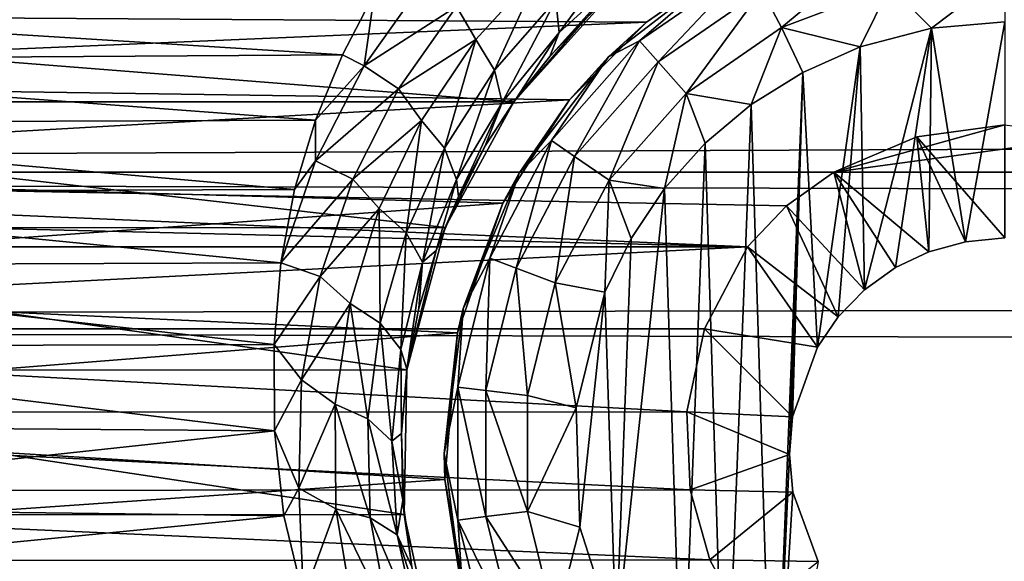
# Model space of a CAD drawing. Header units: metres. Extents: x -95 to 103, y -12 to 12.
# Tile 76 of 256: x -81.48 to -79.2, y 6.89 to 8.15. Entities that reach past the tile are written whole.
import ezdxf

# ---------------------------------------------------------------- set-up
doc = ezdxf.new("R2010")
doc.units = ezdxf.units.M
doc.layers.add('solid_P74500', color=7, linetype='CONTINUOUS')
doc.layers.add('solid_P74500_01', color=7, linetype='CONTINUOUS')

msp = doc.modelspace()

# ---------------------------------------------------------------- linework, layer by layer
at = {"layer": 'solid_P74500'}
for points in [[(-12.2, 5.05, 0.5), (-11.7, 9.776363, 0.5), (-88, 9.776363, 0.5)], [(-12.2, 5.05, 0.5), (-88, 9.776363, 0.5), (-88, 5.05, 0.5)], [(92.5, 7.752533, 9.805175), (92.5, 8.487373, 9.175829), (-94.018356, 8.209083, 9.426609)], [(-80.233376, 8.115582, -9.073152), (-80.240913, 8.190633, -9.147759), (-80.07357, 8.332653, -8.980428)], [(-80.074623, 8.259929, -8.903189), (-80.233376, 8.115582, -9.073152), (-80.07357, 8.332653, -8.980428)], [(-79.490105, 8.316991, -11.712049), (-79.718079, 8.12711, -11.777164), (-79.763344, 8.213364, -11.712049)], [(-79.490105, 8.316991, -11.712049), (-79.466789, 8.222411, -11.777164), (-79.718079, 8.12711, -11.777164)], [(-83.395798, 8.161398, -5.603641), (-79.838211, 8.272575, -5.438244), (-80.031166, 8.13967, -5.635225)], [(-80.274475, 8.266009, -9.1982), (-80.426727, 8.098949, -9.376516), (-80.471039, 8.175805, -9.385549)], [(-80.383156, 8.028093, -9.327198), (-80.426727, 8.098949, -9.376516), (-80.274475, 8.266009, -9.1982)], [(-80.240913, 8.190633, -9.147759), (-80.383156, 8.028093, -9.327198), (-80.274475, 8.266009, -9.1982)], [(-79.849998, 8.265833, -11.5), (-80.11924, 8.059238, -11.5), (-80.031166, 8.13967, -5.635225)], [(-80.046974, 8.096038, -11.614588), (-80.11924, 8.059238, -11.5), (-79.849998, 8.265833, -11.5)], [(-79.793571, 8.270952, -11.614588), (-80.046974, 8.096038, -11.614588), (-79.849998, 8.265833, -11.5)], [(-80.003845, 8.047357, -11.712049), (-80.046974, 8.096038, -11.614588), (-79.793571, 8.270952, -11.614588)], [(-79.849998, 8.265833, -11.5), (-80.031166, 8.13967, -5.635225), (-79.838211, 8.272575, -5.438244)], [(-79.763344, 8.213364, -11.712049), (-80.003845, 8.047357, -11.712049), (-79.793571, 8.270952, -11.614588)], [(-80.074623, 8.259929, -8.903189), (-80.169182, 8.15029, -8.879545), (-80.255081, 8.060224, -8.98037)], [(-80.074623, 8.259929, -8.903189), (-80.255081, 8.060224, -8.98037), (-80.233376, 8.115582, -9.073152)], [(-79.466789, 8.222411, -11.777164), (-79.199997, 8.254805, -11.777164), (-79.370331, 8.125382, -11.8)], [(-79.199997, 8.254805, -11.777164), (-79.199997, 8.14, -11.8), (-79.370331, 8.125382, -11.8)], [(-80.543549, 8.238771, -9.384665), (-80.685516, 8.038312, -9.565678), (-80.661537, 8.207409, -9.428066)], [(-80.471039, 8.175805, -9.385549), (-80.685516, 8.038312, -9.565678), (-80.543549, 8.238771, -9.384665)], [(-79.718079, 8.12711, -11.777164), (-79.466789, 8.222411, -11.777164), (-79.535683, 8.081974, -11.8)], [(-79.466789, 8.222411, -11.777164), (-79.370331, 8.125382, -11.8), (-79.535683, 8.081974, -11.8)], [(92.5, 7.752533, 9.805175), (-94.018356, 8.209083, 9.426609), (-94.018356, 7.447287, 10.039319)], [(-82.728516, 8.18801, -9.444919), (-80.661537, 8.207409, -9.428066), (-80.735619, 8.064089, -9.550941)], [(-80.685516, 8.038312, -9.565678), (-80.735619, 8.064089, -9.550941), (-80.661537, 8.207409, -9.428066)], [(-79.763344, 8.213364, -11.712049), (-79.939255, 7.974443, -11.777164), (-80.003845, 8.047357, -11.712049)], [(-79.763344, 8.213364, -11.712049), (-79.718079, 8.12711, -11.777164), (-79.939255, 7.974443, -11.777164)], [(-83.269226, 8.185938, -8.077154), (-80.338188, 7.955187, -8.304517), (-80.130051, 8.186581, -8.076503)], [(-83.269226, 8.185938, -8.077154), (-83.061371, 7.95457, -8.305107), (-80.338188, 7.955187, -8.304517)], [(-82.657784, 8.05173, -9.561361), (-82.728516, 8.18801, -9.444919), (-80.735619, 8.064089, -9.550941)], [(-80.471039, 8.175805, -9.385549), (-80.605492, 7.985066, -9.567982), (-80.685516, 8.038312, -9.565678)], [(-80.426727, 8.098949, -9.376516), (-80.605492, 7.985066, -9.567982), (-80.471039, 8.175805, -9.385549)], [(-80.365761, 7.953053, -9.254251), (-80.383156, 8.028093, -9.327198), (-80.240913, 8.190633, -9.147759)], [(-80.233376, 8.115582, -9.073152), (-80.365761, 7.953053, -9.254251), (-80.240913, 8.190633, -9.147759)], [(-80.169182, 8.15029, -8.879545), (-80.130051, 8.186581, -8.076503), (-80.338188, 7.955187, -8.304517)], [(-83.228165, 8.003443, -5.827108), (-83.395798, 8.161398, -5.603641), (-80.031166, 8.13967, -5.635225)], [(-80.255081, 8.060224, -8.98037), (-80.169182, 8.15029, -8.879545), (-80.338188, 7.955187, -8.304517)], [(-83.228165, 8.003443, -5.827108), (-80.031166, 8.13967, -5.635225), (-80.209457, 7.959397, -5.887105)], [(-80.11924, 8.059238, -11.5), (-80.209457, 7.959397, -5.887105), (-80.031166, 8.13967, -5.635225)], [(-79.788025, 7.948541, -11.8), (-79.939255, 7.974443, -11.777164), (-79.718079, 8.12711, -11.777164)], [(-79.668503, 8.022584, -11.8), (-79.788025, 7.948541, -11.8), (-79.718079, 8.12711, -11.777164)], [(-79.668503, 8.022584, -11.8), (-79.718079, 8.12711, -11.777164), (-79.535683, 8.081974, -11.8)], [(-79.370331, 8.125382, -11.8), (-79.525322, 7.519121, -11.8), (-79.535683, 8.081974, -11.8)], [(-79.370331, 8.125382, -11.8), (-79.453804, 7.570744, -11.8), (-79.525322, 7.519121, -11.8)], [(-79.370331, 8.125382, -11.8), (-79.376312, 7.607516, -11.8), (-79.453804, 7.570744, -11.8)], [(-79.370331, 8.125382, -11.8), (-79.291832, 7.630482, -11.8), (-79.376312, 7.607516, -11.8)], [(-79.199997, 8.14, -11.8), (-79.291832, 7.630482, -11.8), (-79.370331, 8.125382, -11.8)], [(-79.199997, 8.14, -11.8), (-79.199997, 7.64, -11.8), (-79.291832, 7.630482, -11.8)], [(-80.233376, 8.115582, -9.073152), (-80.333862, 7.961197, -9.089928), (-80.365761, 7.953053, -9.254251)], [(-80.233376, 8.115582, -9.073152), (-80.255081, 8.060224, -8.98037), (-80.333862, 7.961197, -9.089928)], [(-80.426727, 8.098949, -9.376516), (-80.552536, 7.911984, -9.562739), (-80.605492, 7.985066, -9.567982)], [(-80.499352, 7.847605, -9.513963), (-80.552536, 7.911984, -9.562739), (-80.426727, 8.098949, -9.376516)], [(-80.383156, 8.028093, -9.327198), (-80.499352, 7.847605, -9.513963), (-80.426727, 8.098949, -9.376516)], [(-80.046974, 8.096038, -11.614588), (-80.25116, 7.865563, -11.614588), (-80.11924, 8.059238, -11.5)], [(-80.197632, 7.828617, -11.712049), (-80.25116, 7.865563, -11.614588), (-80.046974, 8.096038, -11.614588)], [(-80.003845, 8.047357, -11.712049), (-80.197632, 7.828617, -11.712049), (-80.046974, 8.096038, -11.614588)], [(-79.668503, 8.022584, -11.8), (-79.535683, 8.081974, -11.8), (-79.634666, 7.386765, -11.8)], [(-79.535683, 8.081974, -11.8), (-79.586449, 7.457164, -11.8), (-79.634666, 7.386765, -11.8)], [(-79.535683, 8.081974, -11.8), (-79.525322, 7.519121, -11.8), (-79.586449, 7.457164, -11.8)], [(-82.657784, 8.05173, -9.561361), (-80.735619, 8.064089, -9.550941), (-80.797935, 7.912471, -9.676921)], [(-80.685516, 8.038312, -9.565678), (-80.797935, 7.912471, -9.676921), (-80.735619, 8.064089, -9.550941)], [(-80.333862, 7.961197, -9.089928), (-80.255081, 8.060224, -8.98037), (-80.338188, 7.955187, -8.304517)], [(-80.11924, 8.059238, -11.5), (-80.325836, 7.79, -11.5), (-80.209457, 7.959397, -5.887105)], [(-80.25116, 7.865563, -11.614588), (-80.325836, 7.79, -11.5), (-80.11924, 8.059238, -11.5)], [(-82.599243, 7.905591, -9.682542), (-82.657784, 8.05173, -9.561361), (-80.797935, 7.912471, -9.676921)], [(-80.685516, 8.038312, -9.565678), (-80.798035, 7.81858, -9.751169), (-80.797935, 7.912471, -9.676921)], [(-80.605492, 7.985066, -9.567982), (-80.798035, 7.81858, -9.751169), (-80.685516, 8.038312, -9.565678)], [(-80.003845, 8.047357, -11.712049), (-80.11747, 7.773282, -11.777164), (-80.197632, 7.828617, -11.712049)], [(-80.003845, 8.047357, -11.712049), (-79.939255, 7.974443, -11.777164), (-80.11747, 7.773282, -11.777164)], [(-80.471603, 7.774943, -9.441819), (-80.499352, 7.847605, -9.513963), (-80.383156, 8.028093, -9.327198)], [(-80.365761, 7.953053, -9.254251), (-80.471603, 7.774943, -9.441819), (-80.383156, 8.028093, -9.327198)], [(-79.668503, 8.022584, -11.8), (-79.736984, 6.296785, -11.8), (-79.788025, 7.948541, -11.8)], [(-79.668503, 8.022584, -11.8), (-79.69928, 7.137952, -11.8), (-79.736984, 6.296785, -11.8)], [(-79.668503, 8.022584, -11.8), (-79.69249, 7.225389, -11.8), (-79.69928, 7.137952, -11.8)], [(-79.668503, 8.022584, -11.8), (-79.634666, 7.386765, -11.8), (-79.69249, 7.225389, -11.8)], [(-83.077759, 7.79618, -6.10177), (-83.228165, 8.003443, -5.827108), (-80.209457, 7.959397, -5.887105)], [(-80.605492, 7.985066, -9.567982), (-80.711815, 7.775812, -9.754739), (-80.798035, 7.81858, -9.751169)], [(-80.552536, 7.911984, -9.562739), (-80.711815, 7.775812, -9.754739), (-80.605492, 7.985066, -9.567982)], [(-79.988884, 7.75403, -11.8), (-80.11747, 7.773282, -11.777164), (-79.939255, 7.974443, -11.777164)], [(-79.894638, 7.859296, -11.8), (-79.988884, 7.75403, -11.8), (-79.939255, 7.974443, -11.777164)], [(-79.788025, 7.948541, -11.8), (-79.894638, 7.859296, -11.8), (-79.939255, 7.974443, -11.777164)], [(-83.077759, 7.79618, -6.10177), (-80.209457, 7.959397, -5.887105), (-80.363678, 7.719777, -6.197987)], [(-83.061371, 7.95457, -8.305107), (-80.498016, 7.664145, -8.573849), (-80.338188, 7.955187, -8.304517)], [(-83.061371, 7.95457, -8.305107), (-82.901268, 7.66248, -8.575336), (-80.498016, 7.664145, -8.573849)], [(-80.404724, 7.853196, -9.206404), (-80.338188, 7.955187, -8.304517), (-80.498016, 7.664145, -8.573849)], [(-80.365761, 7.953053, -9.254251), (-80.466866, 7.735857, -9.32723), (-80.471603, 7.774943, -9.441819)], [(-80.365761, 7.953053, -9.254251), (-80.404724, 7.853196, -9.206404), (-80.466866, 7.735857, -9.32723)], [(-80.404724, 7.853196, -9.206404), (-80.333862, 7.961197, -9.089928), (-80.338188, 7.955187, -8.304517)], [(-80.365761, 7.953053, -9.254251), (-80.333862, 7.961197, -9.089928), (-80.404724, 7.853196, -9.206404)], [(-80.325836, 7.79, -11.5), (-80.363678, 7.719777, -6.197987), (-80.209457, 7.959397, -5.887105)], [(-79.788025, 7.948541, -11.8), (-79.849243, 6.379436, -11.8), (-79.894638, 7.859296, -11.8)], [(-79.788025, 7.948541, -11.8), (-79.736984, 6.296785, -11.8), (-79.849243, 6.379436, -11.8)], [(-82.599243, 7.905591, -9.682542), (-80.797935, 7.912471, -9.676921), (-80.84697, 7.75142, -9.806401)], [(-82.553917, 7.745763, -9.810869), (-82.599243, 7.905591, -9.682542), (-80.84697, 7.75142, -9.806401)], [(-80.798035, 7.81858, -9.751169), (-80.84697, 7.75142, -9.806401), (-80.797935, 7.912471, -9.676921)], [(-80.552536, 7.911984, -9.562739), (-80.650345, 7.707485, -9.752763), (-80.711815, 7.775812, -9.754739)], [(-80.588387, 7.651467, -9.704024), (-80.650345, 7.707485, -9.752763), (-80.552536, 7.911984, -9.562739)], [(-80.499352, 7.847605, -9.513963), (-80.588387, 7.651467, -9.704024), (-80.552536, 7.911984, -9.562739)], [(-79.199997, 7.901906, -4.3), (-79.597061, 7.792304, -4.3), (-79.404327, 7.873975, -4.3)], [(-78.995667, 7.873975, -4.3), (-79.597061, 7.792304, -4.3), (-79.199997, 7.901906, -4.3)], [(-79.199997, 7.64, -11.8), (-79.199997, 7.901906, -4.3), (-79.404327, 7.873975, -4.3)], [(-80.466866, 7.735857, -9.32723), (-80.404724, 7.853196, -9.206404), (-80.498016, 7.664145, -8.573849)], [(-80.25116, 7.865563, -11.614588), (-80.394257, 7.59292, -11.614588), (-80.325836, 7.79, -11.5)], [(-80.333443, 7.569858, -11.712049), (-80.394257, 7.59292, -11.614588), (-80.25116, 7.865563, -11.614588)], [(-80.197632, 7.828617, -11.712049), (-80.333443, 7.569858, -11.712049), (-80.25116, 7.865563, -11.614588)], [(-79.894638, 7.859296, -11.8), (-79.948105, 6.47681, -11.8), (-79.988884, 7.75403, -11.8)], [(-79.894638, 7.859296, -11.8), (-79.849243, 6.379436, -11.8), (-79.948105, 6.47681, -11.8)], [(-78.995667, 7.873975, -4.3), (-78.80294, 7.792304, -4.3), (-79.597061, 7.792304, -4.3)], [(-79.376312, 7.607516, -11.8), (-79.404327, 7.873975, -4.3), (-79.597061, 7.792304, -4.3)], [(-79.291832, 7.630482, -11.8), (-79.199997, 7.64, -11.8), (-79.404327, 7.873975, -4.3)], [(-79.376312, 7.607516, -11.8), (-79.291832, 7.630482, -11.8), (-79.404327, 7.873975, -4.3)], [(-80.550392, 7.583538, -9.631939), (-80.588387, 7.651467, -9.704024), (-80.499352, 7.847605, -9.513963)], [(-80.471603, 7.774943, -9.441819), (-80.550392, 7.583538, -9.631939), (-80.499352, 7.847605, -9.513963)], [(-80.197632, 7.828617, -11.712049), (-80.242363, 7.535316, -11.777164), (-80.333443, 7.569858, -11.712049)], [(-80.197632, 7.828617, -11.712049), (-80.11747, 7.773282, -11.777164), (-80.242363, 7.535316, -11.777164)], [(-80.798035, 7.81858, -9.751169), (-80.878761, 7.581891, -9.938055), (-80.84697, 7.75142, -9.806401)], [(-80.711815, 7.775812, -9.754739), (-80.878761, 7.581891, -9.938055), (-80.798035, 7.81858, -9.751169)], [(-85.675003, 7.792304, -1.8), (-14.325, 7.792304, -4.2), (-14.325, 7.792304, -1.8)], [(-18.802942, 7.792304, -4.2), (-14.325, 7.792304, -4.2), (-85.675003, 7.792304, -1.8)], [(-84.20311, 5.444916, -1.8), (-85.675003, 7.792304, -1.8), (-14.325, 7.792304, -1.8)], [(-19.597059, 7.792304, -4.2), (-18.802942, 7.792304, -4.2), (-85.675003, 7.792304, -1.8)], [(-23.802942, 7.792304, -4.2), (-19.597059, 7.792304, -4.2), (-85.675003, 7.792304, -1.8)], [(-24.597059, 7.792304, -4.2), (-23.802942, 7.792304, -4.2), (-85.675003, 7.792304, -1.8)], [(-28.802942, 7.792304, -4.2), (-24.597059, 7.792304, -4.2), (-85.675003, 7.792304, -1.8)], [(-29.597059, 7.792304, -4.2), (-28.802942, 7.792304, -4.2), (-85.675003, 7.792304, -1.8)], [(-33.80294, 7.792304, -4.2), (-29.597059, 7.792304, -4.2), (-85.675003, 7.792304, -1.8)], [(-34.597057, 7.792304, -4.2), (-33.80294, 7.792304, -4.2), (-85.675003, 7.792304, -1.8)], [(-38.80294, 7.792304, -4.2), (-34.597057, 7.792304, -4.2), (-85.675003, 7.792304, -1.8)], [(-39.597057, 7.792304, -4.2), (-38.80294, 7.792304, -4.2), (-85.675003, 7.792304, -1.8)], [(-43.80294, 7.792304, -4.2), (-39.597057, 7.792304, -4.2), (-85.675003, 7.792304, -1.8)], [(-44.597057, 7.792304, -4.2), (-43.80294, 7.792304, -4.2), (-85.675003, 7.792304, -1.8)], [(-48.80294, 7.792304, -4.2), (-44.597057, 7.792304, -4.2), (-85.675003, 7.792304, -1.8)], [(-49.597057, 7.792304, -4.2), (-48.80294, 7.792304, -4.2), (-85.675003, 7.792304, -1.8)], [(-53.80294, 7.792304, -4.2), (-49.597057, 7.792304, -4.2), (-85.675003, 7.792304, -1.8)], [(-54.597057, 7.792304, -4.2), (-53.80294, 7.792304, -4.2), (-85.675003, 7.792304, -1.8)], [(-58.80294, 7.792304, -4.2), (-54.597057, 7.792304, -4.2), (-85.675003, 7.792304, -1.8)], [(-59.597057, 7.792304, -4.2), (-58.80294, 7.792304, -4.2), (-85.675003, 7.792304, -1.8)], [(-63.80294, 7.792304, -4.2), (-59.597057, 7.792304, -4.2), (-85.675003, 7.792304, -1.8)], [(-64.597061, 7.792304, -4.2), (-63.80294, 7.792304, -4.2), (-85.675003, 7.792304, -1.8)], [(-68.80294, 7.792304, -4.2), (-64.597061, 7.792304, -4.2), (-85.675003, 7.792304, -1.8)], [(-68.80294, 7.792304, -4.3), (-68.80294, 7.792304, -4.2), (-85.675003, 7.792304, -1.8)], [(-69.597061, 7.792304, -4.2), (-68.80294, 7.792304, -4.3), (-85.675003, 7.792304, -1.8)], [(-73.80294, 7.792304, -4.2), (-69.597061, 7.792304, -4.2), (-85.675003, 7.792304, -1.8)], [(-73.80294, 7.792304, -4.3), (-73.80294, 7.792304, -4.2), (-85.675003, 7.792304, -1.8)], [(-74.597061, 7.792304, -4.2), (-73.80294, 7.792304, -4.3), (-85.675003, 7.792304, -1.8)], [(-78.80294, 7.792304, -4.2), (-74.597061, 7.792304, -4.2), (-85.675003, 7.792304, -1.8)], [(-78.80294, 7.792304, -4.3), (-78.80294, 7.792304, -4.2), (-85.675003, 7.792304, -1.8)], [(-79.597061, 7.792304, -4.2), (-78.80294, 7.792304, -4.3), (-85.675003, 7.792304, -1.8)], [(-83.80294, 7.792304, -4.2), (-79.597061, 7.792304, -4.2), (-85.675003, 7.792304, -1.8)], [(-83.957001, 5.406663, -1.8), (-84.20311, 5.444916, -1.8), (-14.325, 7.792304, -1.8)], [(-83.736336, 5.295372, -1.8), (-83.957001, 5.406663, -1.8), (-14.325, 7.792304, -1.8)], [(-83.693855, 7.714148, -4.2), (-79.796944, 7.619055, -4.2), (-83.80294, 7.792304, -4.2)], [(-79.706146, 7.714148, -4.2), (-83.80294, 7.792304, -4.2), (-79.796944, 7.619055, -4.2)], [(-79.706146, 7.714148, -4.2), (-79.597061, 7.792304, -4.2), (-83.80294, 7.792304, -4.2)], [(-83.736336, 5.295372, -1.8), (-14.325, 7.792304, -1.8), (-79.20311, 5.444916, -1.8)], [(-82.961212, 7.534212, -6.422531), (-83.077759, 7.79618, -6.10177), (-80.363678, 7.719777, -6.197987)], [(-80.325836, 7.79, -11.5), (-80.455704, 7.476465, -11.5), (-80.363678, 7.719777, -6.197987)], [(-80.394257, 7.59292, -11.614588), (-80.455704, 7.476465, -11.5), (-80.325836, 7.79, -11.5)], [(-79.525322, 7.519121, -11.8), (-79.597061, 7.792304, -4.2), (-79.706146, 7.714148, -4.2)], [(-79.597061, 7.792304, -4.2), (-79.597061, 7.792304, -4.3), (-78.80294, 7.792304, -4.3)], [(-79.453804, 7.570744, -11.8), (-79.597061, 7.792304, -4.3), (-79.597061, 7.792304, -4.2)], [(-79.453804, 7.570744, -11.8), (-79.376312, 7.607516, -11.8), (-79.597061, 7.792304, -4.3)], [(-79.525322, 7.519121, -11.8), (-79.453804, 7.570744, -11.8), (-79.597061, 7.792304, -4.2)], [(-78.957001, 5.406663, -1.8), (-79.20311, 5.444916, -1.8), (-14.325, 7.792304, -1.8)], [(-80.711815, 7.775812, -9.754739), (-80.787636, 7.550226, -9.942742), (-80.878761, 7.581891, -9.938055)], [(-80.650345, 7.707485, -9.752763), (-80.787636, 7.550226, -9.942742), (-80.711815, 7.775812, -9.754739)], [(-80.471603, 7.774943, -9.441819), (-80.518707, 7.610109, -9.45398), (-80.550392, 7.583538, -9.631939)], [(-80.471603, 7.774943, -9.441819), (-80.466866, 7.735857, -9.32723), (-80.518707, 7.610109, -9.45398)], [(-80.127319, 7.51358, -11.8), (-80.242363, 7.535316, -11.777164), (-80.11747, 7.773282, -11.777164)], [(-80.066879, 7.638491, -11.8), (-80.127319, 7.51358, -11.8), (-80.11747, 7.773282, -11.777164)], [(-79.988884, 7.75403, -11.8), (-80.066879, 7.638491, -11.8), (-80.11747, 7.773282, -11.777164)], [(92.5, 6.975814, 10.372194), (92.5, 7.752533, 9.805175), (-94.018356, 7.447287, 10.039319)], [(-82.553917, 7.745763, -9.810869), (-80.84697, 7.75142, -9.806401), (-80.878761, 7.581891, -9.938055)], [(-82.520653, 7.575688, -9.942784), (-82.553917, 7.745763, -9.810869), (-80.878761, 7.581891, -9.938055)], [(-79.988884, 7.75403, -11.8), (-79.948105, 6.47681, -11.8), (-80.101097, 6.706655, -11.8)], [(-79.988884, 7.75403, -11.8), (-80.101097, 6.706655, -11.8), (-80.066879, 7.638491, -11.8)], [(-82.961212, 7.534212, -6.422531), (-80.363678, 7.719777, -6.197987), (-80.469353, 7.419488, -6.554479)], [(-80.518707, 7.610109, -9.45398), (-80.466866, 7.735857, -9.32723), (-80.498016, 7.664145, -8.573849)], [(-80.455704, 7.476465, -11.5), (-80.469353, 7.419488, -6.554479), (-80.363678, 7.719777, -6.197987)], [(-83.693855, 7.714148, -4.2), (-83.603058, 7.619055, -4.2), (-79.796944, 7.619055, -4.2)], [(-80.650345, 7.707485, -9.752763), (-80.717834, 7.487616, -9.943472), (-80.787636, 7.550226, -9.942742)], [(-80.648308, 7.441767, -9.894325), (-80.717834, 7.487616, -9.943472), (-80.650345, 7.707485, -9.752763)], [(-80.588387, 7.651467, -9.704024), (-80.648308, 7.441767, -9.894325), (-80.650345, 7.707485, -9.752763)], [(-79.586449, 7.457164, -11.8), (-79.706146, 7.714148, -4.2), (-79.796944, 7.619055, -4.2)], [(-79.586449, 7.457164, -11.8), (-79.525322, 7.519121, -11.8), (-79.706146, 7.714148, -4.2)], [(-82.901268, 7.66248, -8.575336), (-80.586349, 7.334234, -8.857709), (-80.498016, 7.664145, -8.573849)], [(-82.901268, 7.66248, -8.575336), (-82.813553, 7.333337, -8.858451), (-80.586349, 7.334234, -8.857709)], [(-80.600716, 7.380895, -9.821639), (-80.648308, 7.441767, -9.894325), (-80.588387, 7.651467, -9.704024)], [(-80.550392, 7.583538, -9.631939), (-80.600716, 7.380895, -9.821639), (-80.588387, 7.651467, -9.704024)], [(-80.518707, 7.610109, -9.45398), (-80.498016, 7.664145, -8.573849), (-80.586349, 7.334234, -8.857709)], [(-80.066879, 7.638491, -11.8), (-80.101097, 6.706655, -11.8), (-80.127319, 7.51358, -11.8)], [(-79.796944, 7.619055, -4.2), (-83.603058, 7.619055, -4.2), (-83.503395, 7.428674, -4.528224)], [(-79.896561, 7.428859, -4.52792), (-79.796944, 7.619055, -4.2), (-83.503395, 7.428674, -4.528224)], [(-80.558952, 7.476523, -9.585154), (-80.518707, 7.610109, -9.45398), (-80.586349, 7.334234, -8.857709)], [(-80.550392, 7.583538, -9.631939), (-80.518707, 7.610109, -9.45398), (-80.558952, 7.476523, -9.585154)], [(-79.634666, 7.386765, -11.8), (-79.796944, 7.619055, -4.2), (-79.896561, 7.428859, -4.52792)], [(-79.634666, 7.386765, -11.8), (-79.586449, 7.457164, -11.8), (-79.796944, 7.619055, -4.2)], [(-82.520653, 7.575688, -9.942784), (-80.878761, 7.581891, -9.938055), (-80.894386, 7.392529, -10.079708)], [(-80.787636, 7.550226, -9.942742), (-80.894386, 7.392529, -10.079708), (-80.878761, 7.581891, -9.938055)], [(-80.550392, 7.583538, -9.631939), (-80.586327, 7.335214, -9.716925), (-80.600716, 7.380895, -9.821639)], [(-80.550392, 7.583538, -9.631939), (-80.558952, 7.476523, -9.585154), (-80.586327, 7.335214, -9.716925)], [(-80.394257, 7.59292, -11.614588), (-80.467941, 7.293956, -11.614588), (-80.455704, 7.476465, -11.5)], [(-80.403374, 7.286117, -11.712049), (-80.467941, 7.293956, -11.614588), (-80.394257, 7.59292, -11.614588)], [(-80.333443, 7.569858, -11.712049), (-80.403374, 7.286117, -11.712049), (-80.394257, 7.59292, -11.614588)], [(-82.501717, 7.387943, -10.08307), (-82.520653, 7.575688, -9.942784), (-80.894386, 7.392529, -10.079708)], [(-80.333443, 7.569858, -11.712049), (-80.306679, 7.274375, -11.777164), (-80.403374, 7.286117, -11.712049)], [(-80.333443, 7.569858, -11.712049), (-80.242363, 7.535316, -11.777164), (-80.306679, 7.274375, -11.777164)], [(-82.902901, 7.226828, -6.766441), (-82.961212, 7.534212, -6.422531), (-80.469353, 7.419488, -6.554479)], [(-80.787636, 7.550226, -9.942742), (-80.830345, 7.310512, -10.129179), (-80.894386, 7.392529, -10.079708)], [(-80.717834, 7.487616, -9.943472), (-80.830345, 7.310512, -10.129179), (-80.787636, 7.550226, -9.942742)], [(-80.194283, 7.245715, -11.8), (-80.306679, 7.274375, -11.777164), (-80.242363, 7.535316, -11.777164)], [(-80.127319, 7.51358, -11.8), (-80.194283, 7.245715, -11.8), (-80.242363, 7.535316, -11.777164)], [(-80.127319, 7.51358, -11.8), (-80.185356, 6.969674, -11.8), (-80.194283, 7.245715, -11.8)], [(-80.127319, 7.51358, -11.8), (-80.101097, 6.706655, -11.8), (-80.185356, 6.969674, -11.8)], [(-80.717834, 7.487616, -9.943472), (-80.752457, 7.254652, -10.131943), (-80.830345, 7.310512, -10.129179)], [(-80.676941, 7.220685, -10.081996), (-80.752457, 7.254652, -10.131943), (-80.717834, 7.487616, -9.943472)], [(-80.648308, 7.441767, -9.894325), (-80.676941, 7.220685, -10.081996), (-80.717834, 7.487616, -9.943472)], [(-80.586327, 7.335214, -9.716925), (-80.558952, 7.476523, -9.585154), (-80.586349, 7.334234, -8.857709)], [(-80.455704, 7.476465, -11.5), (-80.5, 7.14, -11.5), (-80.469353, 7.419488, -6.554479)], [(-80.467941, 7.293956, -11.614588), (-80.5, 7.14, -11.5), (-80.455704, 7.476465, -11.5)], [(92.5, 6.975814, 10.372194), (-94.018356, 7.447287, 10.039319), (-94.018356, 6.639937, 10.59062)], [(-80.620903, 7.169143, -10.008129), (-80.676941, 7.220685, -10.081996), (-80.648308, 7.441767, -9.894325)], [(-80.600716, 7.380895, -9.821639), (-80.620903, 7.169143, -10.008129), (-80.648308, 7.441767, -9.894325)], [(-79.937241, 7.236759, -4.829008), (-79.896561, 7.428859, -4.52792), (-83.503395, 7.428674, -4.528224)], [(-79.937241, 7.236759, -4.829008), (-83.503395, 7.428674, -4.528224), (-83.462601, 7.234941, -4.831732)], [(-82.902901, 7.226828, -6.766441), (-80.469353, 7.419488, -6.554479), (-80.498337, 7.079858, -6.919943)], [(-80.5, 7.14, -11.5), (-80.498337, 7.079858, -6.919943), (-80.469353, 7.419488, -6.554479)], [(-79.69249, 7.225389, -11.8), (-79.896561, 7.428859, -4.52792), (-79.937241, 7.236759, -4.829008)], [(-79.69249, 7.225389, -11.8), (-79.634666, 7.386765, -11.8), (-79.896561, 7.428859, -4.52792)], [(-82.504425, 7.205236, -10.21443), (-82.501717, 7.387943, -10.08307), (-80.89328, 7.193082, -10.222992)], [(-82.501717, 7.387943, -10.08307), (-80.894386, 7.392529, -10.079708), (-80.89328, 7.193082, -10.222992)], [(-80.830345, 7.310512, -10.129179), (-80.89328, 7.193082, -10.222992), (-80.894386, 7.392529, -10.079708)], [(-80.600716, 7.380895, -9.821639), (-80.599236, 7.186306, -9.850586), (-80.620903, 7.169143, -10.008129)], [(-80.600716, 7.380895, -9.821639), (-80.586327, 7.335214, -9.716925), (-80.599236, 7.186306, -9.850586)], [(-82.813553, 7.333337, -8.858451), (-80.592743, 6.998838, -9.125035), (-80.586349, 7.334234, -8.857709)], [(-82.813553, 7.333337, -8.858451), (-82.807381, 6.99762, -9.125969), (-80.592743, 6.998838, -9.125035)], [(-80.599236, 7.186306, -9.850586), (-80.586327, 7.335214, -9.716925), (-80.586349, 7.334234, -8.857709)], [(-80.599236, 7.186306, -9.850586), (-80.586349, 7.334234, -8.857709), (-80.592743, 6.998838, -9.125035)], [(-80.830345, 7.310512, -10.129179), (-80.836555, 7.059978, -10.31118), (-80.89328, 7.193082, -10.222992)], [(-80.752457, 7.254652, -10.131943), (-80.836555, 7.059978, -10.31118), (-80.830345, 7.310512, -10.129179)], [(-80.467941, 7.293956, -11.614588), (-80.467941, 6.986044, -11.614588), (-80.5, 7.14, -11.5)], [(-80.403374, 6.993884, -11.712049), (-80.467941, 6.986044, -11.614588), (-80.467941, 7.293956, -11.614588)], [(-80.403374, 7.286117, -11.712049), (-80.403374, 6.993884, -11.712049), (-80.467941, 7.293956, -11.614588)], [(-80.403374, 7.286117, -11.712049), (-80.306679, 7.274375, -11.777164), (-80.306679, 7.005625, -11.777164)], [(-80.403374, 7.286117, -11.712049), (-80.306679, 7.005625, -11.777164), (-80.403374, 6.993884, -11.712049)], [(-80.194283, 7.245715, -11.8), (-80.306679, 7.005625, -11.777164), (-80.306679, 7.274375, -11.777164)], [(-79.929634, 7.055848, -5.089697), (-79.937241, 7.236759, -4.829008), (-83.462601, 7.234941, -4.831732)], [(-80.752457, 7.254652, -10.131943), (-80.750786, 7.012084, -10.315185), (-80.836555, 7.059978, -10.31118)], [(-80.671288, 6.991528, -10.264101), (-80.750786, 7.012084, -10.315185), (-80.752457, 7.254652, -10.131943)], [(-80.676941, 7.220685, -10.081996), (-80.671288, 6.991528, -10.264101), (-80.752457, 7.254652, -10.131943)], [(-80.194283, 7.245715, -11.8), (-80.185356, 6.969674, -11.8), (-80.306679, 7.005625, -11.777164)], [(-79.69928, 7.137952, -11.8), (-79.937241, 7.236759, -4.829008), (-79.929634, 7.055848, -5.089697)], [(-79.69928, 7.137952, -11.8), (-79.69249, 7.225389, -11.8), (-79.937241, 7.236759, -4.829008)], [(-79.929634, 7.055848, -5.089697), (-83.462601, 7.234941, -4.831732), (-83.470741, 7.053593, -5.092822)], [(-82.920128, 6.912104, -7.087512), (-82.902901, 7.226828, -6.766441), (-80.498337, 7.079858, -6.919943)], [(-80.608536, 6.951431, -10.188554), (-80.671288, 6.991528, -10.264101), (-80.676941, 7.220685, -10.081996)], [(-80.620903, 7.169143, -10.008129), (-80.608536, 6.951431, -10.188554), (-80.676941, 7.220685, -10.081996)], [(-82.527473, 7.01674, -10.344823), (-82.504425, 7.205236, -10.21443), (-80.89328, 7.193082, -10.222992)], [(-82.527473, 7.01674, -10.344823), (-80.89328, 7.193082, -10.222992), (-80.871651, 6.995722, -10.359048)], [(-80.836555, 7.059978, -10.31118), (-80.871651, 6.995722, -10.359048), (-80.89328, 7.193082, -10.222992)], [(-80.620903, 7.169143, -10.008129), (-80.599236, 7.186306, -9.850586), (-80.595856, 7.032367, -9.985543)], [(-80.620903, 7.169143, -10.008129), (-80.595856, 7.032367, -9.985543), (-80.608536, 6.951431, -10.188554)], [(-80.595856, 7.032367, -9.985543), (-80.599236, 7.186306, -9.850586), (-80.592743, 6.998838, -9.125035)], [(-80.5, 7.14, -11.5), (-80.455704, 6.803535, -11.5), (-80.498337, 7.079858, -6.919943)], [(-80.467941, 6.986044, -11.614588), (-80.455704, 6.803535, -11.5), (-80.5, 7.14, -11.5)], [(-79.691772, 7.050595, -11.8), (-79.69928, 7.137952, -11.8), (-79.929634, 7.055848, -5.089697)], [(-79.736984, 6.296785, -11.8), (-79.69928, 7.137952, -11.8), (-79.691772, 7.050595, -11.8)], [(-82.920128, 6.912104, -7.087512), (-80.498337, 7.079858, -6.919943), (-80.441574, 6.754933, -7.237463)], [(-80.455704, 6.803535, -11.5), (-80.441574, 6.754933, -7.237463), (-80.498337, 7.079858, -6.919943)], [(-79.883789, 6.893729, -5.307212), (-83.470741, 7.053593, -5.092822), (-83.517288, 6.891102, -5.310623)], [(-79.883789, 6.893729, -5.307212), (-79.929634, 7.055848, -5.089697), (-83.470741, 7.053593, -5.092822)], [(-80.836555, 7.059978, -10.31118), (-80.826172, 6.807505, -10.483696), (-80.871651, 6.995722, -10.359048)], [(-80.750786, 7.012084, -10.315185), (-80.826172, 6.807505, -10.483696), (-80.836555, 7.059978, -10.31118)], [(-79.691772, 7.050595, -11.8), (-79.929634, 7.055848, -5.089697), (-79.883789, 6.893729, -5.307212)], [(-80.608536, 6.951431, -10.188554), (-80.595856, 7.032367, -9.985543), (-80.57518, 6.877535, -10.115139)], [(-80.57518, 6.877535, -10.115139), (-80.595856, 7.032367, -9.985543), (-80.592743, 6.998838, -9.125035)], [(-79.63266, 6.88986, -11.8), (-79.691772, 7.050595, -11.8), (-79.883789, 6.893729, -5.307212)], [(-79.736984, 6.296785, -11.8), (-79.691772, 7.050595, -11.8), (-79.63266, 6.88986, -11.8)], [(-82.568153, 6.830747, -10.468567), (-82.527473, 7.01674, -10.344823), (-80.871651, 6.995722, -10.359048)], [(-80.750786, 7.012084, -10.315185), (-80.708992, 6.764045, -10.49017), (-80.826172, 6.807505, -10.483696)], [(-80.627998, 6.758184, -10.437667), (-80.708992, 6.764045, -10.49017), (-80.750786, 7.012084, -10.315185)], [(-80.671288, 6.991528, -10.264101), (-80.627998, 6.758184, -10.437667), (-80.750786, 7.012084, -10.315185)], [(-82.807381, 6.99762, -9.125969), (-82.877129, 6.682053, -9.359496), (-80.523224, 6.683096, -9.358751)], [(-82.807381, 6.99762, -9.125969), (-80.523224, 6.683096, -9.358751), (-80.592743, 6.998838, -9.125035)], [(-82.568153, 6.830747, -10.468567), (-80.871651, 6.995722, -10.359048), (-80.826172, 6.807505, -10.483696)], [(-80.560867, 6.731433, -10.36002), (-80.627998, 6.758184, -10.437667), (-80.671288, 6.991528, -10.264101)], [(-80.608536, 6.951431, -10.188554), (-80.560867, 6.731433, -10.36002), (-80.671288, 6.991528, -10.264101)], [(-80.57518, 6.877535, -10.115139), (-80.592743, 6.998838, -9.125035), (-80.523224, 6.683096, -9.358751)], [(-80.403374, 6.993884, -11.712049), (-80.333443, 6.710143, -11.712049), (-80.467941, 6.986044, -11.614588)], [(-80.467941, 6.986044, -11.614588), (-80.394257, 6.687079, -11.614588), (-80.455704, 6.803535, -11.5)], [(-80.333443, 6.710143, -11.712049), (-80.394257, 6.687079, -11.614588), (-80.467941, 6.986044, -11.614588)], [(-80.403374, 6.993884, -11.712049), (-80.306679, 7.005625, -11.777164), (-80.242363, 6.744685, -11.777164)], [(-80.403374, 6.993884, -11.712049), (-80.242363, 6.744685, -11.777164), (-80.333443, 6.710143, -11.712049)], [(-80.185356, 6.969674, -11.8), (-80.242363, 6.744685, -11.777164), (-80.306679, 7.005625, -11.777164)], [(92.5, 6.152128, 10.880493), (92.5, 6.975814, 10.372194), (-94.018356, 6.639937, 10.59062)], [(-80.185356, 6.969674, -11.8), (-80.101097, 6.706655, -11.8), (-80.242363, 6.744685, -11.777164)], [(-80.608536, 6.951431, -10.188554), (-80.57518, 6.877535, -10.115139), (-80.536766, 6.723989, -10.236818)], [(-80.608536, 6.951431, -10.188554), (-80.536766, 6.723989, -10.236818), (-80.560867, 6.731433, -10.36002)], [(-79.807297, 6.752329, -5.485987), (-79.883789, 6.893729, -5.307212), (-83.517288, 6.891102, -5.310623)], [(-83.004631, 6.629024, -7.352973), (-82.920128, 6.912104, -7.087512), (-80.441574, 6.754933, -7.237463)], [(-79.63266, 6.88986, -11.8), (-79.883789, 6.893729, -5.307212), (-79.807297, 6.752329, -5.485987)], [(-79.807297, 6.752329, -5.485987), (-83.517288, 6.891102, -5.310623), (-83.59462, 6.74956, -5.489393)]]:
    msp.add_3dface(points, dxfattribs=at)
at = {"layer": 'solid_P74500_01'}
for points in [[(-92.5, 7.788958, 8.459974), (-92.5, 8.940191, 7.233159), (92.5, 8.572252, 7.665731)], [(-92.5, 7.788958, 8.459974), (92.5, 8.572252, 7.665731), (92.5, 7.29035, 8.893468)], [(-92.5, 6.467994, 9.508519), (-92.5, 7.788958, 8.459974), (92.5, 7.29035, 8.893468)], [(-92.5, 6.467994, 9.508519), (92.5, 7.29035, 8.893468), (92.5, 5.836015, 9.908373)]]:
    msp.add_3dface(points, dxfattribs=at)

doc.saveas('drawing.dxf')
